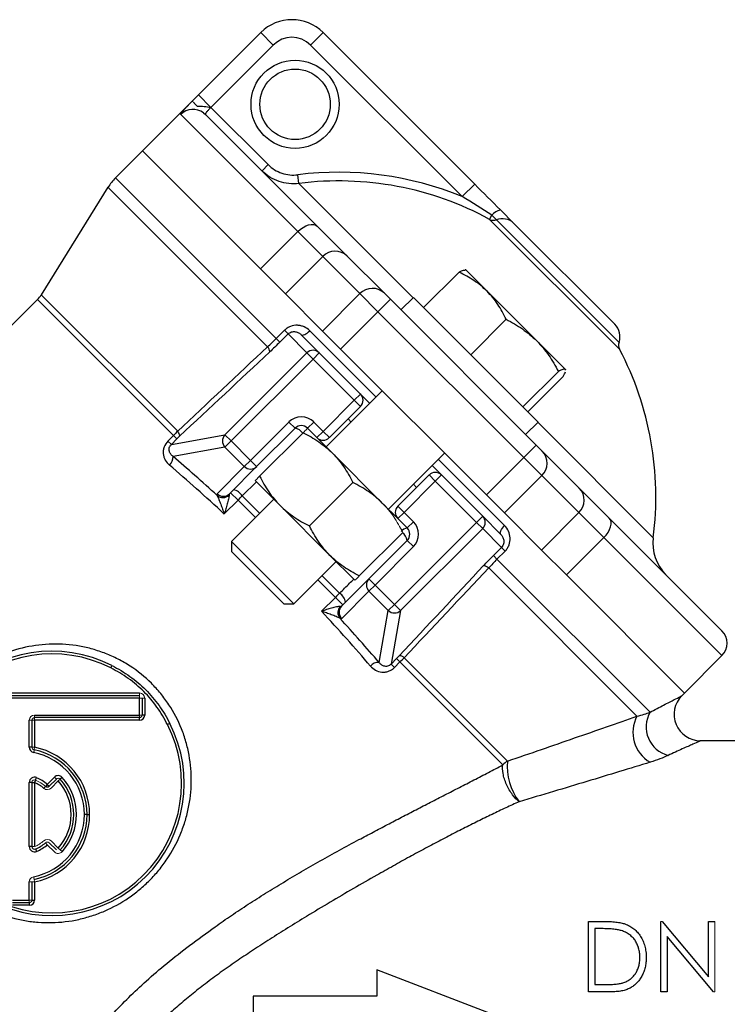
# Model space of a CAD drawing. Header units: millimetres. Extents: x -945 to -13, y -152 to 471.
# Tile 12 of 17: x -372 to -292, y 145 to 256. Entities that reach past the tile are written whole.
import ezdxf

# ---------------------------------------------------------------- set-up
doc = ezdxf.new("R2010")
doc.units = ezdxf.units.MM

msp = doc.modelspace()

# ---------------------------------------------------------------- linework, layer by layer
at = {"color": 0, "linetype": 'Continuous', "lineweight": 25}
for p, q in [((-351.98, 247.82), (-344.91, 254.9)), ((-344.91, 254.9), (-343.5, 253.48)), ((-337.84, 254.9), (-339.25, 253.48)), ((-337.84, 254.9), (-320.63, 237.69)), ((-343.5, 253.48), (-350.57, 246.41)), ((-322.05, 236.28), (-339.25, 253.48)), ((-352.69, 247.12), (-358.35, 241.46)), ((-351.98, 247.82), (-350.57, 246.41)), ((-350.57, 246.41), (-350.57, 246.41)), ((-350.57, 246.41), (-344.07, 239.91)), ((-340.71, 232.31), (-353.99, 245.59)), ((-351.41, 245.8), (-351.17, 245.6)), ((-351.17, 245.6), (-338.5, 232.93)), ((-358.35, 241.46), (-361.39, 238.41)), ((-344.95, 228.07), (-358.35, 241.46)), ((-344.07, 239.91), (-344.77, 239.2)), ((-361.39, 238.41), (-343.16, 220.18)), ((-340.58, 237.77), (-340.71, 238.76)), ((-362.25, 237.34), (-369.83, 225.14)), ((-344.15, 219.24), (-362.25, 237.34)), ((-340.58, 237.77), (-327.62, 224.81)), ((-320.63, 237.69), (-322.05, 236.28)), ((-317.71, 234.77), (-316.19, 233.24)), ((-318.94, 233.7), (-318.69, 234.17)), ((-304.2, 218.95), (-318.94, 233.7)), ((-318.18, 233.66), (-318.69, 234.17)), ((-304.26, 219.74), (-318.18, 233.66)), ((-338.5, 232.93), (-335.09, 229.52)), ((-316.19, 233.24), (-304.74, 221.8)), ((-344.95, 228.07), (-340.71, 232.31)), ((-337.87, 229.47), (-340.71, 232.31)), ((-337.87, 229.47), (-342.11, 225.23)), ((-333.66, 225.27), (-337.87, 229.47)), ((-335.09, 229.52), (-330.88, 225.31)), ((-342.11, 225.23), (-344.95, 228.07)), ((-321.65, 227.96), (-321.7, 227.97)), ((-322.41, 227.71), (-326.43, 223.69)), ((-321.65, 227.96), (-319.23, 225.54)), ((-369.83, 225.14), (-354.34, 209.65)), ((-342.11, 225.23), (-337.91, 221.02)), ((-337.91, 221.02), (-333.66, 225.27)), ((-331.62, 223.22), (-333.66, 225.27)), ((-331.62, 223.22), (-330.2, 224.63)), ((-330.88, 225.31), (-330.2, 224.63)), ((-330.2, 224.63), (-313.66, 208.09)), ((-327.59, 224.84), (-329, 223.43)), ((-327.59, 224.84), (-313.44, 210.7)), ((-319.23, 225.54), (-313.6, 219.9)), ((-370.26, 224.6), (-412.88, 181.98)), ((-354.82, 209.17), (-370.26, 224.6)), ((-331.62, 223.22), (-335.86, 218.97)), ((-315.07, 206.67), (-331.62, 223.22)), ((-317.06, 222.36), (-321.08, 218.34)), ((-343.16, 220.18), (-342.23, 221.11)), ((-342.75, 219.77), (-343.16, 220.18)), ((-341.82, 220.69), (-342.75, 219.77)), ((-341.82, 220.69), (-342.23, 221.11)), ((-339.68, 218.56), (-341.82, 220.69)), ((-340.31, 220.6), (-338.27, 218.56)), ((-339.35, 221.05), (-331.83, 213.53)), ((-335.86, 218.97), (-337.91, 221.02)), ((-313.6, 219.9), (-310.35, 216.66)), ((-348.99, 209.25), (-339.68, 218.56)), ((-338.98, 217.85), (-339.68, 218.56)), ((-338.98, 217.85), (-338.27, 218.56)), ((-338.27, 218.56), (-333.6, 213.88)), ((-335.86, 218.97), (-319.31, 202.43)), ((-338.98, 217.85), (-348.29, 208.55)), ((-334.3, 213.18), (-338.98, 217.85)), ((-311.14, 216.44), (-315.16, 212.42)), ((-310.58, 215.88), (-314.6, 211.85)), ((-310.35, 216.66), (-310.33, 216.64)), ((-310.35, 216.58), (-310.35, 216.66)), ((-310.32, 216.59), (-310.33, 216.64)), ((-331.12, 214.24), (-337.49, 207.87)), ((-334.3, 213.18), (-333.6, 213.88)), ((-337.84, 209.64), (-334.3, 213.18)), ((-333.6, 212.47), (-337.13, 208.93)), ((-334.3, 213.18), (-333.6, 212.47)), ((-346.09, 206.35), (-341.73, 210.7)), ((-341.02, 209.99), (-341.73, 210.7)), ((-339.61, 209.99), (-338.9, 210.7)), ((-338.9, 210.7), (-337.84, 209.64)), ((-314.86, 209.29), (-313.44, 210.7)), ((-313.48, 210.67), (-300.37, 197.56)), ((-355.44, 208.54), (-354.82, 209.17)), ((-355.06, 208.16), (-348.99, 209.25)), ((-354.44, 208.78), (-354.82, 209.17)), ((-348.29, 208.55), (-348.99, 209.25)), ((-341.02, 209.99), (-345.38, 205.64)), ((-338.55, 208.93), (-339.61, 209.99)), ((-338.55, 208.93), (-337.84, 209.64)), ((-337.13, 208.93), (-337.84, 209.64)), ((-355.06, 208.16), (-355.44, 208.54)), ((-354.44, 208.78), (-355.06, 208.16)), ((-348.98, 207.85), (-354.87, 206.8)), ((-348.98, 207.85), (-348.29, 208.55)), ((-346.78, 205.65), (-348.98, 207.85)), ((-348.29, 208.55), (-346.09, 206.35)), ((-338.55, 208.93), (-336.78, 207.17)), ((-315.07, 206.67), (-313.66, 208.09)), ((-313.66, 208.09), (-312.98, 207.4)), ((-336.78, 207.17), (-331.12, 201.51)), ((-330.42, 200.8), (-324.05, 207.17)), ((-312.98, 207.4), (-308.77, 203.2)), ((-349.87, 202.56), (-346.78, 205.65)), ((-345.38, 205.64), (-348.47, 202.55)), ((-346.78, 205.65), (-346.09, 206.35)), ((-346.09, 206.35), (-345.38, 205.64)), ((-324.76, 206.46), (-317.24, 198.94)), ((-319.31, 202.43), (-315.07, 206.67)), ((-313.02, 204.62), (-315.07, 206.67)), ((-329.35, 201.16), (-325.82, 204.69)), ((-325.82, 204.69), (-325.11, 203.98)), ((-325.11, 203.98), (-324.4, 204.69)), ((-324.4, 204.69), (-319.73, 200.01)), ((-313.02, 204.62), (-317.27, 200.38)), ((-308.82, 200.42), (-313.02, 204.62)), ((-345.41, 203.92), (-347.01, 202.32)), ((-345.55, 204.06), (-342.72, 201.23)), ((-339.39, 198.9), (-334.46, 203.83)), ((-325.11, 203.98), (-328.65, 200.45)), ((-320.43, 199.31), (-325.11, 203.98)), ((-347.49, 201.83), (-348.34, 202.68)), ((-347.01, 202.32), (-345.03, 200.33)), ((-317.27, 200.38), (-319.31, 202.43)), ((-308.77, 203.2), (-305.36, 199.79)), ((-347.49, 201.83), (-349.06, 200.27)), ((-343.43, 201.93), (-348.23, 197.13)), ((-345.51, 199.85), (-347.49, 201.83)), ((-342.72, 201.23), (-337.06, 195.57)), ((-328.65, 200.45), (-329.35, 201.16)), ((-328.65, 200.45), (-329.35, 199.74)), ((-328.65, 200.45), (-327.59, 199.39)), ((-317.27, 200.38), (-313.06, 196.17)), ((-313.06, 196.17), (-308.82, 200.42)), ((-305.98, 197.58), (-308.82, 200.42)), ((-329.74, 190), (-320.43, 199.31)), ((-328.29, 198.68), (-329.35, 199.74)), ((-327.59, 199.39), (-328.29, 198.68)), ((-319.73, 200.01), (-320.43, 199.31)), ((-320.43, 199.31), (-319.73, 198.61)), ((-319.73, 200.01), (-317.69, 197.98)), ((-305.36, 199.79), (-292.58, 187.01)), ((-319.73, 198.61), (-329.04, 189.3)), ((-317.6, 196.47), (-319.73, 198.61)), ((-348.23, 197.13), (-348.23, 195.99)), ((-348.23, 197.13), (-343.19, 192.1)), ((-332.65, 192.91), (-328.29, 197.27)), ((-328.29, 197.27), (-327.59, 196.56)), ((-305.98, 197.58), (-310.22, 193.34)), ((-292.58, 184.19), (-305.98, 197.58)), ((-348.23, 195.99), (-344.01, 191.77)), ((-337.06, 195.57), (-334.23, 192.74)), ((-327.59, 196.56), (-331.94, 192.2)), ((-318.52, 195.54), (-317.6, 196.47)), ((-317.18, 196.06), (-318.11, 195.13)), ((-317.6, 196.47), (-317.18, 196.06)), ((-310.22, 193.34), (-313.06, 196.17)), ((-341.15, 190.06), (-336.35, 194.86)), ((-318.52, 195.54), (-318.11, 195.13)), ((-318.11, 195.13), (-300.74, 177.77)), ((-302.23, 177.32), (-319.05, 194.14)), ((-296.83, 179.94), (-310.22, 193.34)), ((-336.45, 190.8), (-338.44, 192.78)), ((-337.96, 193.26), (-335.97, 191.28)), ((-335.74, 189.82), (-332.65, 192.91)), ((-332.65, 192.91), (-331.94, 192.2)), ((-331.94, 192.2), (-332.64, 191.51)), ((-331.94, 192.2), (-329.74, 190)), ((-344.01, 191.77), (-342.3, 190.06)), ((-343.19, 192.1), (-341.15, 190.06)), ((-332.64, 191.51), (-335.73, 188.42)), ((-330.44, 189.3), (-332.64, 191.51)), ((-342.3, 190.06), (-341.15, 190.06)), ((-338.02, 189.23), (-336.45, 190.8)), ((-335.61, 189.95), (-336.45, 190.8)), ((-330.44, 189.3), (-329.74, 190)), ((-329.74, 190), (-329.04, 189.3)), ((-331.49, 183.42), (-330.44, 189.3)), ((-329.04, 189.3), (-330.13, 183.22)), ((-330.13, 183.22), (-329.5, 183.85)), ((-329.12, 183.47), (-329.75, 182.84)), ((-329.12, 183.47), (-329.5, 183.85)), ((-317.44, 171.78), (-329.12, 183.47)), ((-328.64, 183.94), (-316.91, 172.22)), ((-296.83, 179.94), (-292.58, 184.19)), ((-361.93, 182.79), (-361.79, 183.06)), ((-330.13, 183.22), (-329.75, 182.84)), ((-378.08, 179.95), (-358.68, 179.95)), ((-297.13, 179.64), (-296.83, 179.94)), ((-378.08, 179.65), (-358.68, 179.65)), ((-358.68, 179.35), (-378.08, 179.35)), ((-358.68, 177.45), (-358.68, 179.35)), ((-358.38, 179.35), (-358.38, 177.45)), ((-358.08, 179.35), (-358.08, 177.45)), ((-371.18, 173.8), (-371.18, 176.85)), ((-370.88, 176.85), (-370.88, 173.8)), ((-370.58, 177.45), (-358.68, 177.45)), ((-358.68, 177.15), (-370.58, 177.15)), ((-358.68, 176.85), (-370.58, 176.85)), ((-370.58, 176.85), (-370.58, 173.8)), ((-358.68, 176.85), (-358.68, 177.15)), ((-358.08, 177.45), (-358.38, 177.45)), ((-355.23, 176.49), (-355.5, 176.36)), ((-264.76, 174.53), (-295, 174.53)), ((-370.88, 173.8), (-371.18, 173.8)), ((-370.64, 173.5), (-370.7, 173.21)), ((-370.47, 170.06), (-370.58, 169.79)), ((-370.47, 170.06), (-370.35, 170.34)), ((-369.14, 169.58), (-368.32, 170.39)), ((-368.11, 170.18), (-368.92, 169.36)), ((-368.32, 170.39), (-368.11, 170.18)), ((-367.45, 170.37), (-367.67, 170.17)), ((-371.18, 162.52), (-371.18, 169.79)), ((-370.88, 169.79), (-371.18, 169.79)), ((-370.88, 169.79), (-370.88, 162.52)), ((-370.88, 169.79), (-370.58, 169.79)), ((-370.58, 169.79), (-370.58, 162.52)), ((-369.14, 169.58), (-369.33, 169.35)), ((-369.14, 169.58), (-368.92, 169.36)), ((-364.63, 166.15), (-364.93, 166.15)), ((-364.63, 166.15), (-364.33, 166.15)), ((-370.88, 162.52), (-371.18, 162.52)), ((-370.47, 162.25), (-370.35, 161.97)), ((-371.18, 156.45), (-371.18, 158.51)), ((-370.88, 158.51), (-370.88, 156.45)), ((-370.58, 158.51), (-370.58, 156.45)), ((-373.08, 156.45), (-371.18, 156.45)), ((-370.88, 156.45), (-370.58, 156.45)), ((-371.18, 156.15), (-373.08, 156.15)), ((-371.18, 155.85), (-373.08, 155.85)), ((-371.18, 156.15), (-371.18, 155.85)), ((-307.74, 146.03), (-307.74, 154.03)), ((-307.74, 154.03), (-306.12, 154.03)), ((-306.46, 153.21), (-307.02, 153.21)), ((-307.02, 153.21), (-307.02, 146.85)), ((-299.53, 146.03), (-299.53, 154.03)), ((-299.38, 154.03), (-294.1, 147.73)), ((-294.1, 154.03), (-293.38, 154.03)), ((-294.1, 147.73), (-294.1, 154.03)), ((-298.81, 152.31), (-298.81, 146.03)), ((-293.54, 146.03), (-298.81, 152.31)), ((-331.76, 148.53), (-331.76, 145.53)), ((-318.76, 143.53), (-331.76, 148.53)), ((-307.02, 146.85), (-306.1, 146.85)), ((-345.76, 145.53), (-345.76, 141.53)), ((-331.76, 145.53), (-345.76, 145.53)), ((-305.26, 146.03), (-307.74, 146.03)), ((-298.81, 146.03), (-299.53, 146.03))]:
    msp.add_line(p, q, dxfattribs=at)
at = {"color": 0, "linetype": 'Continuous', "lineweight": 18}
for p, q in [((-344.95, 228.07), (-358.35, 241.46)), ((-333.6, 213.88), (-332.54, 212.82)), ((-335.01, 211.06), (-334.66, 210.7)), ((-345.04, 204.56), (-340.11, 209.49)), ((-325.47, 205.75), (-324.4, 204.69)), ((-327.59, 203.63), (-327.23, 203.28)), ((-331.12, 201.51), (-329.35, 199.74)), ((-333.73, 193.25), (-328.8, 198.18)), ((-296.83, 179.94), (-310.22, 193.34)), ((-358.68, 179.95), (-358.68, 179.65)), ((-358.68, 179.65), (-358.68, 179.35)), ((-358.38, 179.35), (-358.68, 179.35)), ((-358.08, 179.35), (-358.38, 179.35)), ((-370.88, 176.85), (-371.18, 176.85)), ((-370.88, 176.85), (-370.58, 176.85)), ((-370.58, 177.15), (-370.58, 177.45)), ((-370.58, 177.15), (-370.58, 176.85)), ((-358.68, 177.15), (-358.68, 177.45)), ((-358.38, 177.45), (-358.68, 177.45)), ((-370.88, 173.8), (-370.58, 173.8)), ((-370.64, 173.5), (-370.58, 173.8)), ((-367.9, 169.97), (-368.71, 169.15)), ((-367.9, 169.97), (-367.67, 170.17)), ((-369.53, 169.13), (-369.33, 169.35)), ((-368.71, 163.16), (-367.9, 162.34)), ((-370.88, 162.52), (-370.58, 162.52)), ((-369.33, 162.96), (-369.14, 162.73)), ((-368.32, 161.92), (-369.14, 162.73)), ((-368.92, 162.94), (-368.11, 162.13)), ((-367.9, 162.34), (-367.67, 162.14)), ((-367.45, 161.94), (-367.67, 162.14)), ((-370.7, 159.1), (-370.64, 158.8)), ((-370.64, 158.8), (-370.58, 158.51)), ((-371.18, 158.51), (-370.88, 158.51)), ((-370.88, 158.51), (-370.58, 158.51)), ((-371.18, 156.45), (-371.18, 156.15)), ((-371.18, 156.45), (-370.88, 156.45)), ((-299.53, 154.03), (-299.38, 154.03)), ((-293.38, 154.03), (-293.38, 146.03)), ((-293.38, 146.03), (-293.54, 146.03))]:
    msp.add_line(p, q, dxfattribs=at)
at = {"color": 0, "linetype": 'Continuous', "lineweight": 25, "flags": 128}
for points in [[(-340.71, 232.31), (-340.42, 232.57), (-340.11, 232.79), (-339.79, 232.96), (-339.48, 233.08), (-339.18, 233.13), (-338.91, 233.12), (-338.68, 233.06), (-338.5, 232.93)], [(-340.31, 220.6), (-340.25, 220.56), (-340.16, 220.56), (-340.05, 220.58), (-339.93, 220.63), (-339.79, 220.7), (-339.64, 220.8), (-339.49, 220.92), (-339.35, 221.05)], [(-317.69, 197.98), (-317.72, 198.04), (-317.73, 198.13), (-317.71, 198.24), (-317.66, 198.36), (-317.59, 198.5), (-317.49, 198.65), (-317.37, 198.79), (-317.24, 198.94)], [(-305.98, 197.58), (-305.72, 197.87), (-305.5, 198.18), (-305.33, 198.5), (-305.21, 198.81), (-305.16, 199.11), (-305.16, 199.38), (-305.23, 199.61), (-305.36, 199.79)]]:
    msp.add_lwpolyline(points, dxfattribs=at)
at = {"color": 0, "linetype": 'Continuous', "lineweight": 25}
for radius in [5, 4]:
    msp.add_circle((-341.02, 246.76), radius, dxfattribs=at)
for centre, radius, start, end in [((-341.38, 251.36), 5, 45, 135), ((-341.38, 251.36), 3, 45, 135), ((-352.58, 244.18), 2, 54.0749, 135.0909), ((-357.15, 234.17), 6, 135, 148.134), ((-336.07, 202.22), 36.83, 67.6227, 97.2293), ((-336.07, 202.22), 35.84, 61.4463, 97.2293), ((-317.33, 233.06), 1.75, 102.7731, 140.8693), ((-318.51, 234.56), 0.964, 243.6545, 290.4188), ((-317.51, 231.89), 1.89, 45.7149, 110.8053), ((-336.46, 228.11), 1.97, 46.0102, 135.9758), ((-332.25, 223.9), 1.97, 46.0102, 135.9758), ((-372.38, 226.72), 3, 315, 328.134), ((-306.15, 220.38), 2, 341.2538, 45), ((-344.78, 218.61), 0.889, 3.0977, 45.02), ((-303.31, 219.42), 1, 161.2538, 207.7047), ((-338.98, 217.85), 0.996, 45.2151, 135.2135), ((-336.07, 202.22), 36, 352.5719, 27.7047), ((-334.3, 213.18), 1, 315, 45), ((-340.31, 209.29), 2, 45, 135), ((-340.31, 209.29), 1, 45, 135), ((-354.93, 209.08), 0.817, 1.1828, 43.9856), ((-348.25, 208.55), 1.01, 136.6327, 223.8158), ((-341.27, 208.62), 1.39, 36.4015, 79.6116), ((-337.84, 209.64), 1, 225, 315), ((-356.07, 206.73), 1.21, 311.0928, 3.4398), ((-314.39, 206.04), 1.97, 314.0242, 43.9898), ((-346.07, 206.35), 0.992, 224.5648, 314.5581), ((-325.11, 203.98), 1, 45, 135), ((-349.17, 203.26), 0.992, 224.5648, 314.5581), ((-349.21, 203.17), 1.04, 231.1571, 312.4313), ((-348.31, 201.48), 1.55, 32.756, 78.8689), ((-310.18, 201.83), 1.97, 314.0242, 43.9898), ((-328.65, 200.45), 1, 135, 225), ((-329, 197.97), 2, 315, 45), ((-320.43, 199.31), 0.996, 314.7865, 44.7849), ((-328.08, 197.59), 1.11, 100.947, 142.8748), ((-329.66, 197.02), 1.39, 10.3884, 53.5985), ((-329, 197.97), 1, 315, 45), ((-295.42, 196.92), 5, 172.5719, 225), ((-319.68, 193.51), 0.889, 44.98, 86.9023), ((-331.94, 192.21), 0.992, 135.4419, 225.4352), ((-336.81, 189.97), 1.55, 11.1311, 57.244), ((-335.12, 189.08), 1.04, 137.5687, 218.8429), ((-335.03, 189.12), 0.992, 135.4419, 225.4352), ((-329.73, 190.04), 1.01, 226.1842, 313.3673), ((-294, 185.6), 2, 315, 45), ((-368.6, 169.69), 15, 63.0244, 206.9756), ((-368.6, 169.69), 14.7, 63.0244, 206.9756), ((-331.56, 182.21), 1.21, 86.5602, 138.9072), ((-329.2, 183.36), 0.817, 46.0144, 88.8172), ((-295, 177.53), 3, 135.2841, 269.9821), ((-297.83, 176.11), 3.35, 150.3314, 255.295), ((-358.68, 177.45), 0.6, 270, 0), ((-298.77, 175.48), 3.91, 151.9505, 240.0337), ((-368.6, 169.69), 15, 243.0244, 26.9756), ((-368.6, 169.69), 14.7, 243.0244, 26.9756), ((-370.58, 173.8), 0.6, 180, 258.538), ((-372.13, 166.15), 7.2, 0, 78.538), ((-372.13, 166.15), 7.5, 0, 78.538), ((-372.13, 166.15), 7.8, 0, 78.538), ((-315.01, 169.35), 3.44, 123.5817, 135.0146), ((-310.28, 171.62), 6.66, 174.8064, 216.9478), ((-370.58, 169.79), 0.6, 66.8958, 180), ((-372.13, 166.15), 4.55, 48.7805, 66.8958), ((-367.9, 169.97), 0.6, 41.983, 135), ((-372.13, 166.15), 5.7, 318.017, 41.983), ((-372.13, 166.15), 6, 318.017, 41.983), ((-372.13, 166.15), 6.3, 318.017, 41.983), ((-372.13, 166.15), 3.95, 48.7805, 66.8958), ((-369.14, 169.58), 0.3, 228.7805, 315), ((-372.13, 166.15), 7.2, 281.462, 0), ((-372.13, 166.15), 7.5, 281.462, 0), ((-372.13, 166.15), 7.8, 281.462, 0), ((-370.58, 162.52), 0.6, 180, 293.1042), ((-370.58, 162.52), 0.3, 180, 293.1042), ((-372.13, 166.15), 4.25, 293.1042, 311.2195), ((-372.13, 166.15), 4.55, 293.1042, 311.2195), ((-371.18, 156.45), 0.6, 270, 0)]:
    msp.add_arc(centre, radius, start, end, dxfattribs=at)
at = {"color": 0, "linetype": 'Continuous', "lineweight": 18}
for centre, radius, start, end in [((-358.68, 179.35), 0.6, 0, 90), ((-370.58, 176.85), 0.6, 90, 180), ((-370.58, 176.85), 0.3, 90, 180), ((-358.68, 177.45), 0.3, 270, 0), ((-370.58, 173.8), 0.3, 180, 258.538), ((-370.58, 169.79), 0.3, 66.8958, 180), ((-372.13, 166.15), 4.25, 48.7805, 66.8958), ((-367.9, 169.97), 0.3, 41.983, 135), ((-369.14, 169.58), 0.6, 228.7805, 315), ((-372.13, 166.15), 3.95, 293.1042, 311.2195), ((-369.14, 162.73), 0.6, 45, 131.2195), ((-369.14, 162.73), 0.3, 45, 131.2195), ((-367.9, 162.34), 0.6, 225, 318.017), ((-370.58, 158.51), 0.6, 101.462, 180), ((-371.18, 156.45), 0.3, 270, 0)]:
    msp.add_arc(centre, radius, start, end, dxfattribs=at)
at = {"color": 0, "linetype": 'Continuous', "lineweight": 25}
for centre, major_axis, ratio, start_param, end_param in [((-347.86, 190.43), (-28.99, 28.99), 0.176327, 4.955005, 5.127425), ((-348.55, 189.73), (-28.28, 28.28), 0.180735, 4.908771, 5.127425), ((-348.46, 201.14), (-1.41, 1.41), 0.176327, 0, 0.389803), ((-347.76, 201.84), (-0.707, 0.707), 0.352654, 0, 0.389803), ((-348.55, 189.73), (-28.28, 28.28), 0.180735, 4.297353, 4.516007), ((-336.45, 190.53), (-0.707, 0.707), 0.352654, 2.75179, 3.141593), ((-347.86, 190.43), (-28.99, 28.99), 0.176327, 4.297353, 4.469773), ((-337.14, 189.83), (-1.41, 1.41), 0.176327, 2.75179, 3.141593)]:
    msp.add_ellipse(centre, major_axis=major_axis, ratio=ratio, start_param=start_param, end_param=end_param, dxfattribs=at)
for points, knots in [([(-353.99, 245.59), (-354.01, 245.61), (-354, 245.66), (-353.92, 245.78), (-353.89, 245.82), (-353.8, 245.93), (-353.75, 245.99), (-353.64, 246.12), (-353.57, 246.19), (-353.43, 246.35), (-353.35, 246.43), (-353.18, 246.61), (-353.08, 246.71), (-352.89, 246.9), (-352.79, 247.01), (-352.68, 247.11)], [0, 0, 0, 0, 0.25, 0.25, 0.375, 0.375, 0.5, 0.5, 0.625, 0.625, 0.75, 0.75, 0.875, 0.875, 1, 1, 1, 1]), ([(-350.57, 246.41), (-350.66, 246.31), (-350.75, 246.22), (-350.92, 246.05), (-351, 245.96), (-351.11, 245.82), (-351.15, 245.76), (-351.19, 245.66), (-351.19, 245.62), (-351.17, 245.6)], [0, 0, 0, 0, 0.25, 0.25, 0.5, 0.5, 0.75, 0.75, 1, 1, 1, 1]), ([(-340.58, 237.77), (-340.96, 237.72), (-341.35, 237.72), (-342.11, 237.79), (-342.48, 237.88), (-343.2, 238.12), (-343.55, 238.29), (-344.2, 238.69), (-344.5, 238.93), (-344.77, 239.2)], [0, 0, 0, 0, 0.25, 0.25, 0.5, 0.5, 0.75, 0.75, 1, 1, 1, 1]), ([(-344.07, 239.91), (-343.85, 239.69), (-343.61, 239.5), (-343.09, 239.18), (-342.81, 239.04), (-342.23, 238.85), (-341.94, 238.78), (-341.32, 238.72), (-341.01, 238.72), (-340.71, 238.76)], [0, 0, 0, 0, 0.25, 0.25, 0.5, 0.5, 0.75, 0.75, 1, 1, 1, 1]), ([(-322.41, 227.71), (-322.22, 227.81), (-321.9, 227.98), (-321.76, 227.95), (-321.71, 227.94)], [0, 0, 0, 0, 0.581946, 1, 1, 1, 1]), ([(-319.23, 225.54), (-319.46, 225.77), (-319.7, 225.98), (-320.2, 226.39), (-320.46, 226.58), (-321.26, 227.12), (-321.82, 227.43), (-322.41, 227.71)], [0, 0, 0, 0, 0.25, 0.25, 0.5, 0.5, 1, 1, 1, 1]), ([(-317.06, 222.36), (-317.34, 222.95), (-317.66, 223.52), (-318.37, 224.59), (-318.78, 225.08), (-319.23, 225.54)], [0, 0, 0, 0, 0.5, 0.5, 1, 1, 1, 1]), ([(-339.35, 221.05), (-339.54, 221.24), (-339.75, 221.38), (-340.11, 221.54), (-340.23, 221.59), (-340.48, 221.65), (-340.62, 221.67), (-341.01, 221.69), (-341.28, 221.65), (-341.67, 221.5), (-341.79, 221.44), (-342.03, 221.29), (-342.13, 221.21), (-342.23, 221.11)], [0, 0, 0, 0, 0.25, 0.25, 0.375, 0.375, 0.5, 0.5, 0.75, 0.75, 0.875, 0.875, 1, 1, 1, 1]), ([(-317.06, 222.36), (-316.43, 222.03), (-315.8, 221.67), (-314.64, 220.85), (-314.1, 220.4), (-313.6, 219.9)], [0, 0, 0, 0, 0.5, 0.5, 1, 1, 1, 1]), ([(-341.82, 220.69), (-341.7, 220.81), (-341.55, 220.89), (-341.34, 220.95), (-341.26, 220.96), (-341.12, 220.96), (-341.05, 220.96), (-340.85, 220.93), (-340.73, 220.88), (-340.5, 220.77), (-340.4, 220.69), (-340.31, 220.6)], [0, 0, 0, 0, 0.25, 0.25, 0.375, 0.375, 0.5, 0.5, 0.75, 0.75, 1, 1, 1, 1]), ([(-313.6, 219.9), (-313.1, 219.4), (-312.64, 218.85), (-311.83, 217.68), (-311.47, 217.07), (-311.14, 216.44)], [0, 0, 0, 0, 0.5, 0.5, 1, 1, 1, 1]), ([(-310.35, 216.66), (-310.38, 216.69), (-310.41, 216.7), (-310.51, 216.7), (-310.57, 216.69), (-310.77, 216.63), (-310.94, 216.55), (-311.14, 216.44)], [0, 0, 0, 0, 0.25, 0.25, 0.5, 0.5, 1, 1, 1, 1]), ([(-340.11, 209.49), (-339.5, 209.18), (-338.9, 208.84), (-337.78, 208.08), (-337.26, 207.65), (-336.78, 207.17)], [0, 0, 0, 0, 0.5, 0.5, 1, 1, 1, 1]), ([(-355.44, 208.54), (-355.64, 208.35), (-355.79, 208.12), (-355.92, 207.74), (-355.95, 207.61), (-355.99, 207.35), (-355.99, 207.22), (-355.96, 206.97), (-355.94, 206.85), (-355.86, 206.61), (-355.81, 206.5), (-355.63, 206.17), (-355.47, 205.98), (-355.28, 205.82)], [0, 0, 0, 0, 0.25, 0.25, 0.375, 0.375, 0.5, 0.5, 0.625, 0.625, 0.75, 0.75, 1, 1, 1, 1]), ([(-354.87, 206.8), (-354.97, 206.87), (-355.05, 206.95), (-355.19, 207.13), (-355.25, 207.24), (-355.32, 207.48), (-355.33, 207.61), (-355.28, 207.83), (-355.25, 207.91), (-355.17, 208.04), (-355.12, 208.11), (-355.06, 208.16)], [0, 0, 0, 0, 0.25, 0.25, 0.5, 0.5, 0.75, 0.75, 0.875, 0.875, 1, 1, 1, 1]), ([(-336.78, 207.17), (-336.54, 206.93), (-336.31, 206.67), (-335.88, 206.15), (-335.68, 205.88), (-335.1, 205.04), (-334.76, 204.45), (-334.46, 203.83)], [0, 0, 0, 0, 0.25, 0.25, 0.5, 0.5, 1, 1, 1, 1]), ([(-345.04, 204.56), (-344.73, 203.94), (-344.39, 203.35), (-343.63, 202.23), (-343.2, 201.71), (-342.72, 201.23)], [0, 0, 0, 0, 0.5, 0.5, 1, 1, 1, 1]), ([(-331.12, 201.51), (-331.36, 201.75), (-331.62, 201.98), (-332.14, 202.41), (-332.41, 202.61), (-333.25, 203.19), (-333.84, 203.53), (-334.46, 203.83)], [0, 0, 0, 0, 0.25, 0.25, 0.5, 0.5, 1, 1, 1, 1]), ([(-349.86, 202.36), (-349.84, 202.31), (-349.81, 202.24), (-349.74, 202.09), (-349.71, 202.01), (-349.6, 201.75), (-349.53, 201.56), (-349.39, 201.19), (-349.32, 201.01), (-349.19, 200.64), (-349.12, 200.45), (-349.06, 200.27)], [0, 0, 0, 0, 0.125, 0.125, 0.25, 0.25, 0.5, 0.5, 0.75, 0.75, 1, 1, 1, 1]), ([(-348.51, 202.4), (-348.51, 202.35), (-348.51, 202.28), (-348.54, 202.13), (-348.55, 202.04), (-348.61, 201.78), (-348.66, 201.59), (-348.76, 201.21), (-348.82, 201.02), (-348.93, 200.64), (-349, 200.45), (-349.06, 200.27)], [0, 0, 0, 0, 0.125, 0.125, 0.25, 0.25, 0.5, 0.5, 0.75, 0.75, 1, 1, 1, 1]), ([(-342.72, 201.23), (-342.48, 200.99), (-342.23, 200.76), (-341.7, 200.33), (-341.43, 200.12), (-340.59, 199.55), (-340, 199.21), (-339.39, 198.9)], [0, 0, 0, 0, 0.25, 0.25, 0.5, 0.5, 1, 1, 1, 1]), ([(-317.18, 196.06), (-317.08, 196.15), (-316.99, 196.27), (-316.85, 196.5), (-316.79, 196.62), (-316.64, 197.01), (-316.6, 197.27), (-316.63, 197.81), (-316.69, 198.06), (-316.9, 198.54), (-317.05, 198.75), (-317.24, 198.94)], [0, 0, 0, 0, 0.125, 0.125, 0.25, 0.25, 0.5, 0.5, 0.75, 0.75, 1, 1, 1, 1]), ([(-337.06, 195.57), (-337.3, 195.81), (-337.53, 196.06), (-337.96, 196.59), (-338.16, 196.86), (-338.74, 197.7), (-339.08, 198.29), (-339.39, 198.9)], [0, 0, 0, 0, 0.25, 0.25, 0.5, 0.5, 1, 1, 1, 1]), ([(-317.69, 197.98), (-317.6, 197.89), (-317.52, 197.78), (-317.41, 197.56), (-317.36, 197.44), (-317.32, 197.17), (-317.32, 197.03), (-317.38, 196.81), (-317.41, 196.74), (-317.49, 196.6), (-317.54, 196.53), (-317.6, 196.47)], [0, 0, 0, 0, 0.25, 0.25, 0.5, 0.5, 0.75, 0.75, 0.875, 0.875, 1, 1, 1, 1]), ([(-333.73, 193.25), (-334.35, 193.56), (-334.94, 193.89), (-336.06, 194.66), (-336.58, 195.09), (-337.06, 195.57)], [0, 0, 0, 0, 0.5, 0.5, 1, 1, 1, 1]), ([(-335.97, 191.28), (-335.59, 191.65), (-335.05, 192.19), (-334.52, 192.72), (-334.37, 192.87)], [0, 0, 0, 0, 0.711014, 1, 1, 1, 1]), ([(-335.89, 189.78), (-335.94, 189.78), (-336.01, 189.78), (-336.16, 189.75), (-336.25, 189.74), (-336.51, 189.68), (-336.7, 189.63), (-337.08, 189.53), (-337.27, 189.47), (-337.64, 189.35), (-337.83, 189.29), (-338.02, 189.23)], [0, 0, 0, 0, 0.125, 0.125, 0.25, 0.25, 0.5, 0.5, 0.75, 0.75, 1, 1, 1, 1]), ([(-335.93, 188.43), (-335.98, 188.45), (-336.04, 188.48), (-336.2, 188.55), (-336.28, 188.58), (-336.54, 188.69), (-336.72, 188.76), (-337.09, 188.9), (-337.28, 188.97), (-337.65, 189.1), (-337.84, 189.17), (-338.02, 189.23)], [0, 0, 0, 0, 0.125, 0.125, 0.25, 0.25, 0.5, 0.5, 0.75, 0.75, 1, 1, 1, 1]), ([(-368.63, 153.89), (-369.15, 153.88), (-369.66, 153.89), (-370.69, 153.97), (-371.2, 154.03), (-372.71, 154.3), (-373.7, 154.57), (-375.16, 155.14), (-375.64, 155.36), (-376.56, 155.83), (-377.01, 156.09), (-377.88, 156.66), (-378.3, 156.96), (-379.12, 157.62), (-379.51, 157.98), (-380.62, 159.08), (-381.28, 159.88), (-382.14, 161.19), (-382.41, 161.64), (-382.89, 162.56), (-383.1, 163.03), (-383.68, 164.46), (-383.96, 165.45), (-384.34, 167.49), (-384.42, 168.51), (-384.4, 170.04), (-384.36, 170.55), (-384.25, 171.57), (-384.17, 172.08), (-383.85, 173.59), (-383.54, 174.57), (-382.94, 176), (-382.71, 176.48), (-382.22, 177.39), (-381.95, 177.84), (-381.37, 178.7), (-381.06, 179.12), (-380.4, 179.92), (-380.05, 180.31), (-378.94, 181.43), (-378.14, 182.1), (-376.85, 182.97), (-376.41, 183.25), (-375.49, 183.75), (-375.02, 183.98), (-373.6, 184.59), (-372.62, 184.91), (-370.61, 185.35), (-369.58, 185.47), (-367.53, 185.51), (-366.51, 185.44), (-364.99, 185.17), (-364.48, 185.06), (-363.49, 184.78), (-363, 184.61), (-362.04, 184.24), (-361.57, 184.02), (-360.64, 183.55), (-360.19, 183.29), (-358.87, 182.43), (-358.06, 181.78), (-356.96, 180.68), (-356.6, 180.29), (-355.94, 179.47), (-355.63, 179.05), (-354.77, 177.75), (-354.29, 176.84), (-353.71, 175.4), (-353.54, 174.9), (-353.26, 173.91), (-353.14, 173.41), (-352.87, 171.9), (-352.78, 170.88), (-352.81, 168.82), (-352.92, 167.8), (-353.24, 166.3), (-353.37, 165.8), (-353.68, 164.82), (-353.86, 164.33), (-354.46, 162.9), (-354.95, 161.99), (-355.82, 160.69), (-356.14, 160.26), (-356.8, 159.45), (-357.5, 158.68), (-358.26, 157.98), (-359.06, 157.31), (-359.48, 156.99), (-360.78, 156.11), (-361.69, 155.61), (-363.1, 155), (-363.58, 154.82), (-364.57, 154.5), (-365.07, 154.37), (-366.58, 154.03), (-367.6, 153.91), (-368.63, 153.89)], [0, 0, 0, 0, 0.015625, 0.015625, 0.03125, 0.03125, 0.0625, 0.0625, 0.078125, 0.078125, 0.09375, 0.09375, 0.109375, 0.109375, 0.125, 0.125, 0.15625, 0.15625, 0.171875, 0.171875, 0.1875, 0.1875, 0.21875, 0.21875, 0.25, 0.25, 0.265625, 0.265625, 0.28125, 0.28125, 0.3125, 0.3125, 0.328125, 0.328125, 0.34375, 0.34375, 0.359375, 0.359375, 0.375, 0.375, 0.40625, 0.40625, 0.421875, 0.421875, 0.4375, 0.4375, 0.46875, 0.46875, 0.5, 0.5, 0.53125, 0.53125, 0.546875, 0.546875, 0.5625, 0.5625, 0.578125, 0.578125, 0.59375, 0.59375, 0.625, 0.625, 0.640625, 0.640625, 0.65625, 0.65625, 0.6875, 0.6875, 0.703125, 0.703125, 0.71875, 0.71875, 0.75, 0.75, 0.78125, 0.78125, 0.796875, 0.796875, 0.8125, 0.8125, 0.84375, 0.84375, 0.859375, 0.859375, 0.875, 0.890625, 0.890625, 0.90625, 0.90625, 0.9375, 0.9375, 0.953125, 0.953125, 0.96875, 0.96875, 1, 1, 1, 1]), ([(-330.13, 183.22), (-330.18, 183.17), (-330.24, 183.12), (-330.38, 183.04), (-330.45, 183.01), (-330.6, 182.97), (-330.67, 182.97), (-330.8, 182.97), (-330.87, 182.98), (-331.05, 183.04), (-331.15, 183.09), (-331.34, 183.24), (-331.42, 183.32), (-331.49, 183.42)], [0, 0, 0, 0, 0.125, 0.125, 0.25, 0.25, 0.375, 0.375, 0.5, 0.5, 0.75, 0.75, 1, 1, 1, 1]), ([(-355.5, 176.36), (-355.67, 176.7), (-355.86, 177.04), (-356.26, 177.71), (-356.47, 178.03), (-357.14, 178.98), (-357.64, 179.57), (-358.45, 180.38), (-358.73, 180.64), (-359.32, 181.13), (-359.63, 181.37), (-360.57, 182.04), (-361.24, 182.44), (-361.93, 182.79)], [0, 0, 0, 0, 0.125, 0.125, 0.25, 0.25, 0.5, 0.5, 0.625, 0.625, 0.75, 0.75, 1, 1, 1, 1]), ([(-361.79, 183.06), (-361.09, 182.7), (-360.41, 182.29), (-359.45, 181.61), (-359.14, 181.36), (-358.54, 180.86), (-358.25, 180.59), (-357.42, 179.76), (-356.92, 179.16), (-356, 177.88), (-355.59, 177.2), (-355.23, 176.49)], [0, 0, 0, 0, 0.25, 0.25, 0.375, 0.375, 0.5, 0.5, 0.75, 0.75, 1, 1, 1, 1]), ([(-332.47, 183.01), (-332.31, 182.82), (-332.12, 182.66), (-331.68, 182.42), (-331.44, 182.34), (-331.06, 182.3), (-330.93, 182.3), (-330.67, 182.33), (-330.54, 182.37), (-330.3, 182.46), (-330.17, 182.52), (-329.95, 182.66), (-329.84, 182.75), (-329.75, 182.84)], [0, 0, 0, 0, 0.25, 0.25, 0.5, 0.5, 0.625, 0.625, 0.75, 0.75, 0.875, 0.875, 1, 1, 1, 1]), ([(-300.74, 177.77), (-300.21, 178.05), (-299.12, 178.61), (-297.98, 179.21), (-297.32, 179.54), (-297.05, 179.68), (-297.13, 179.64), (-297.13, 179.64)], [0, 0, 0, 0, 0.267105, 0.540336, 0.760418, 0.987547, 1, 1, 1, 1]), ([(-316.91, 172.22), (-314.32, 173.1), (-311.78, 173.98), (-308.07, 175.27), (-306.85, 175.69), (-304.48, 176.52), (-303.33, 176.93), (-302.23, 177.32)], [0, 0, 0, 0, 0.5, 0.5, 0.75, 0.75, 1, 1, 1, 1]), ([(-295, 174.53), (-295, 174.53), (-294.99, 174.53), (-295.18, 174.45), (-295.86, 174.14), (-297.02, 173.62), (-298.13, 173.12), (-298.68, 172.87)], [0, 0, 0, 0, 0.012382, 0.231738, 0.458802, 0.725763, 1, 1, 1, 1]), ([(-300.73, 172.09), (-301.85, 171.75), (-303.02, 171.39), (-305.42, 170.66), (-306.66, 170.28), (-310.41, 169.15), (-312.98, 168.38), (-315.6, 167.61)], [0, 0, 0, 0, 0.25, 0.25, 0.5, 0.5, 1, 1, 1, 1]), ([(-298.68, 172.87), (-298.97, 172.73), (-299.28, 172.6), (-299.96, 172.34), (-300.33, 172.21), (-300.73, 172.09)], [0, 0, 0, 0, 0.5, 0.5, 1, 1, 1, 1]), ([(-372.27, 121.03), (-372.25, 121.18), (-372.21, 121.47), (-372.15, 121.91), (-372.08, 122.35), (-372, 122.79), (-371.92, 123.24), (-371.84, 123.69), (-371.75, 124.15), (-371.65, 124.6), (-371.55, 125.06), (-371.44, 125.52), (-371.33, 125.99), (-371.21, 126.45), (-371.08, 126.92), (-370.94, 127.39), (-370.8, 127.86), (-370.66, 128.33), (-370.5, 128.8), (-370.34, 129.28), (-370.17, 129.76), (-369.77, 130.87), (-369.05, 132.61), (-367.89, 134.97), (-366.53, 137.3), (-364.57, 140.2), (-361.75, 143.61), (-358.52, 146.77), (-355.53, 149.32), (-352.92, 151.37), (-350.46, 153.17), (-348.23, 154.72), (-346.32, 155.98), (-344.35, 157.24), (-342.33, 158.47), (-340.26, 159.7), (-338.14, 160.91), (-335.97, 162.11), (-333.97, 163.2), (-332.16, 164.16), (-330.54, 165.01), (-328.92, 165.86), (-327.28, 166.71), (-325.65, 167.55), (-324.01, 168.39), (-322.36, 169.23), (-320.72, 170.08), (-319.07, 170.93), (-317.99, 171.5), (-317.44, 171.78)], [0, 0, 0, 0, 0.006827, 0.013627, 0.020403, 0.027155, 0.033886, 0.040598, 0.047293, 0.053973, 0.060641, 0.067297, 0.073945, 0.080587, 0.087223, 0.093858, 0.100492, 0.107128, 0.113768, 0.120414, 0.127068, 0.133733, 0.166846, 0.200002, 0.233475, 0.267532, 0.329275, 0.39559, 0.432978, 0.473641, 0.517671, 0.545521, 0.573913, 0.602869, 0.63241, 0.662556, 0.693324, 0.724733, 0.756799, 0.780157, 0.803715, 0.827478, 0.851452, 0.875642, 0.900053, 0.924689, 0.949556, 0.974658, 1, 1, 1, 1]), ([(-315.6, 167.61), (-315.84, 167.8), (-316.1, 168.07), (-316.47, 168.57), (-316.6, 168.75), (-316.82, 169.15), (-316.93, 169.35), (-317.12, 169.78), (-317.2, 169.99), (-317.33, 170.41), (-317.38, 170.61), (-317.48, 171.19), (-317.48, 171.52), (-317.44, 171.78)], [0, 0, 0, 0, 0.25, 0.25, 0.375, 0.375, 0.5, 0.5, 0.625, 0.625, 0.75, 0.75, 1, 1, 1, 1]), ([(-315.6, 167.61), (-315.85, 167.5), (-316.35, 167.27), (-317.12, 166.91), (-317.89, 166.55), (-318.67, 166.17), (-319.47, 165.79), (-320.27, 165.39), (-321.09, 164.98), (-321.92, 164.57), (-322.76, 164.14), (-323.6, 163.7), (-324.47, 163.25), (-325.34, 162.79), (-326.22, 162.32), (-327.11, 161.84), (-328.02, 161.35), (-328.93, 160.84), (-329.86, 160.33), (-330.8, 159.8), (-332.31, 158.95), (-334.39, 157.76), (-337.05, 156.2), (-339.54, 154.71), (-341.82, 153.31), (-343.82, 152.04), (-345.7, 150.82), (-347.52, 149.61), (-349.27, 148.39), (-350.98, 147.13), (-352.58, 145.88), (-354.08, 144.63), (-355.48, 143.4), (-356.77, 142.17), (-357.96, 140.96), (-359.05, 139.77), (-360.04, 138.59), (-361.1, 137.21), (-362.17, 135.59), (-363.2, 133.71), (-364.03, 131.79), (-364.66, 129.86), (-365.1, 127.92), (-365.31, 126.44), (-365.41, 125.35), (-365.46, 124.65), (-365.5, 123.93), (-365.52, 123.19), (-365.52, 122.7), (-365.52, 122.45)], [0, 0, 0, 0, 0.012388, 0.024933, 0.037633, 0.050489, 0.063502, 0.076671, 0.089996, 0.103477, 0.117115, 0.13091, 0.144861, 0.158969, 0.173234, 0.187656, 0.202235, 0.21697, 0.231863, 0.246913, 0.26212, 0.304436, 0.34689, 0.389483, 0.423702, 0.455955, 0.486244, 0.514572, 0.544238, 0.572698, 0.599968, 0.626069, 0.651022, 0.674853, 0.69759, 0.719267, 0.739923, 0.759603, 0.78989, 0.819146, 0.848613, 0.878483, 0.907438, 0.938468, 0.949469, 0.961119, 0.973422, 0.986381, 1, 1, 1, 1]), ([(-304, 152.98), (-304.06, 153), (-304.21, 153.04), (-304.44, 153.08), (-304.7, 153.12), (-304.99, 153.15), (-305.32, 153.18), (-305.67, 153.19), (-306.05, 153.21), (-306.32, 153.21), (-306.46, 153.21)], [0, 0, 0, 0, 0.084319, 0.179285, 0.286583, 0.405111, 0.535593, 0.67819, 0.832976, 1, 1, 1, 1]), ([(-306.12, 154.03), (-305.98, 154.03), (-305.71, 154.02), (-305.32, 154.01), (-304.95, 153.99), (-304.62, 153.96), (-304.32, 153.92), (-304.05, 153.87), (-303.8, 153.81), (-303.65, 153.76), (-303.58, 153.74)], [0, 0, 0, 0, 0.164289, 0.317406, 0.458844, 0.589367, 0.707831, 0.81577, 0.91288, 1, 1, 1, 1]), ([(-303.58, 153.74), (-303.49, 153.7), (-303.31, 153.63), (-303.05, 153.5), (-302.8, 153.35), (-302.57, 153.19), (-302.36, 153), (-302.16, 152.79), (-301.97, 152.57), (-301.81, 152.33), (-301.66, 152.07), (-301.53, 151.8), (-301.42, 151.52), (-301.33, 151.22), (-301.26, 150.91), (-301.21, 150.59), (-301.18, 150.26), (-301.17, 150.04), (-301.17, 149.93)], [0, 0, 0, 0, 0.061545, 0.121694, 0.181155, 0.239875, 0.298702, 0.357647, 0.417605, 0.478494, 0.540407, 0.602345, 0.665004, 0.728559, 0.793651, 0.860534, 0.929236, 1, 1, 1, 1]), ([(-301.89, 149.93), (-301.89, 150.02), (-301.89, 150.2), (-301.92, 150.47), (-301.96, 150.73), (-302.03, 150.98), (-302.1, 151.22), (-302.2, 151.45), (-302.31, 151.67), (-302.44, 151.88), (-302.59, 152.07), (-302.75, 152.25), (-302.92, 152.41), (-303.11, 152.56), (-303.31, 152.69), (-303.53, 152.8), (-303.76, 152.9), (-303.92, 152.96), (-304, 152.98)], [0, 0, 0, 0, 0.070151, 0.137813, 0.203226, 0.267174, 0.330024, 0.391794, 0.453084, 0.514334, 0.575, 0.634865, 0.694116, 0.753442, 0.813126, 0.87408, 0.936007, 1, 1, 1, 1]), ([(-301.17, 149.93), (-301.17, 149.83), (-301.18, 149.63), (-301.2, 149.35), (-301.24, 149.07), (-301.3, 148.8), (-301.37, 148.54), (-301.45, 148.29), (-301.56, 148.04), (-301.68, 147.81), (-301.81, 147.59), (-301.95, 147.38), (-302.1, 147.19), (-302.26, 147.02), (-302.43, 146.85), (-302.6, 146.71), (-302.79, 146.58), (-302.99, 146.46), (-303.21, 146.35), (-303.44, 146.27), (-303.69, 146.19), (-303.97, 146.13), (-304.26, 146.08), (-304.58, 146.05), (-304.91, 146.03), (-305.14, 146.03), (-305.26, 146.03)], [0, 0, 0, 0, 0.0460807, 0.0908068, 0.1342953, 0.1770244, 0.2188227, 0.2602441, 0.3010799, 0.3416139, 0.3815834, 0.4201196, 0.4580746, 0.4947385, 0.5311946, 0.5669337, 0.6027127, 0.6383266, 0.6748532, 0.7134674, 0.7544418, 0.7978154, 0.8439895, 0.8930716, 0.9449633, 1, 1, 1, 1]), ([(-303.81, 147.05), (-303.74, 147.08), (-303.6, 147.13), (-303.39, 147.22), (-303.19, 147.33), (-303.01, 147.45), (-302.84, 147.59), (-302.68, 147.74), (-302.54, 147.91), (-302.4, 148.09), (-302.28, 148.28), (-302.18, 148.49), (-302.09, 148.7), (-302.01, 148.93), (-301.96, 149.16), (-301.92, 149.41), (-301.89, 149.66), (-301.89, 149.84), (-301.89, 149.93)], [0, 0, 0, 0, 0.062415, 0.123338, 0.183125, 0.241783, 0.300579, 0.35968, 0.418882, 0.479531, 0.540851, 0.602303, 0.664463, 0.727806, 0.792895, 0.859672, 0.928464, 1, 1, 1, 1]), ([(-306.1, 146.85), (-305.97, 146.85), (-305.71, 146.85), (-305.35, 146.86), (-305.02, 146.87), (-304.71, 146.9), (-304.44, 146.93), (-304.2, 146.96), (-304, 147), (-303.87, 147.03), (-303.81, 147.05)], [0, 0, 0, 0, 0.171901, 0.330628, 0.475549, 0.606746, 0.725024, 0.829742, 0.921323, 1, 1, 1, 1])]:
    msp.add_open_spline(points, degree=3, knots=knots, dxfattribs=at)
for points in [[(-352.69, 247.12), (-352.46, 247.35), (-352.23, 247.58), (-351.98, 247.82)], [(-352.12, 246.55), (-351.6, 246.58), (-351.08, 246.5), (-350.57, 246.41)], [(-320.63, 237.69), (-319.65, 236.71), (-318.68, 235.74), (-317.71, 234.77)], [(-318.69, 234.17), (-319.78, 234.91), (-320.91, 235.61), (-322.05, 236.28)], [(-344.15, 219.24), (-343.82, 219.54), (-343.49, 219.85), (-343.16, 220.18)], [(-354.34, 209.65), (-350.95, 212.84), (-347.55, 216.04), (-344.15, 219.24)], [(-342.75, 219.77), (-343.13, 219.38), (-343.51, 219.02), (-343.89, 218.66)], [(-343.89, 218.66), (-347.3, 215.47), (-350.71, 212.28), (-354.12, 209.1)], [(-310.58, 215.88), (-310.47, 216.07), (-310.39, 216.25), (-310.35, 216.38)], [(-354.34, 209.65), (-354.5, 209.49), (-354.66, 209.33), (-354.82, 209.17)], [(-354.44, 208.78), (-354.33, 208.89), (-354.22, 209), (-354.12, 209.1)], [(-347.49, 201.83), (-347.33, 202), (-347.17, 202.16), (-347.01, 202.32)], [(-319.63, 194.4), (-319.27, 194.78), (-318.9, 195.16), (-318.52, 195.54)], [(-318.11, 195.13), (-318.44, 194.8), (-318.75, 194.47), (-319.05, 194.14)], [(-329.19, 184.17), (-326.01, 187.58), (-322.82, 190.99), (-319.63, 194.4)], [(-319.05, 194.14), (-322.25, 190.74), (-325.45, 187.34), (-328.64, 183.94)], [(-335.97, 191.28), (-336.13, 191.12), (-336.29, 190.96), (-336.45, 190.8)], [(-329.19, 184.17), (-329.29, 184.06), (-329.39, 183.96), (-329.5, 183.85)], [(-329.12, 183.47), (-328.96, 183.63), (-328.8, 183.79), (-328.64, 183.94)], [(-302.23, 177.32), (-301.63, 177.46), (-301.15, 177.62), (-300.74, 177.77)]]:
    msp.add_open_spline(points, degree=3, dxfattribs=at)
at = {"color": 0, "linetype": 'Continuous', "lineweight": 18}
for points, knots in [([(-352.68, 247.11), (-352.68, 247.11), (-352.67, 247.1), (-352.61, 247.04), (-352.57, 247), (-352.43, 246.85), (-352.29, 246.71), (-352.12, 246.55)], [0, 0, 0, 0, 0.25, 0.25, 0.5, 0.5, 1, 1, 1, 1]), ([(-340.11, 209.49), (-339.96, 209.64), (-339.83, 209.77), (-339.65, 209.95), (-339.61, 209.99), (-339.61, 209.99)], [0, 0, 0, 0, 0.5, 0.5, 1, 1, 1, 1]), ([(-345.04, 204.56), (-345.2, 204.41), (-345.32, 204.28), (-345.5, 204.1), (-345.55, 204.06), (-345.55, 204.06)], [0, 0, 0, 0, 0.5, 0.5, 1, 1, 1, 1]), ([(-328.8, 198.18), (-329.11, 198.79), (-329.45, 199.39), (-330.21, 200.5), (-330.64, 201.03), (-331.12, 201.51)], [0, 0, 0, 0, 0.5, 0.5, 1, 1, 1, 1]), ([(-333.73, 193.25), (-333.88, 193.09), (-334.01, 192.96), (-334.19, 192.79), (-334.23, 192.74), (-334.23, 192.74)], [0, 0, 0, 0, 0.5, 0.5, 1, 1, 1, 1])]:
    msp.add_open_spline(points, degree=3, knots=knots, dxfattribs=at)

doc.saveas('drawing.dxf')
